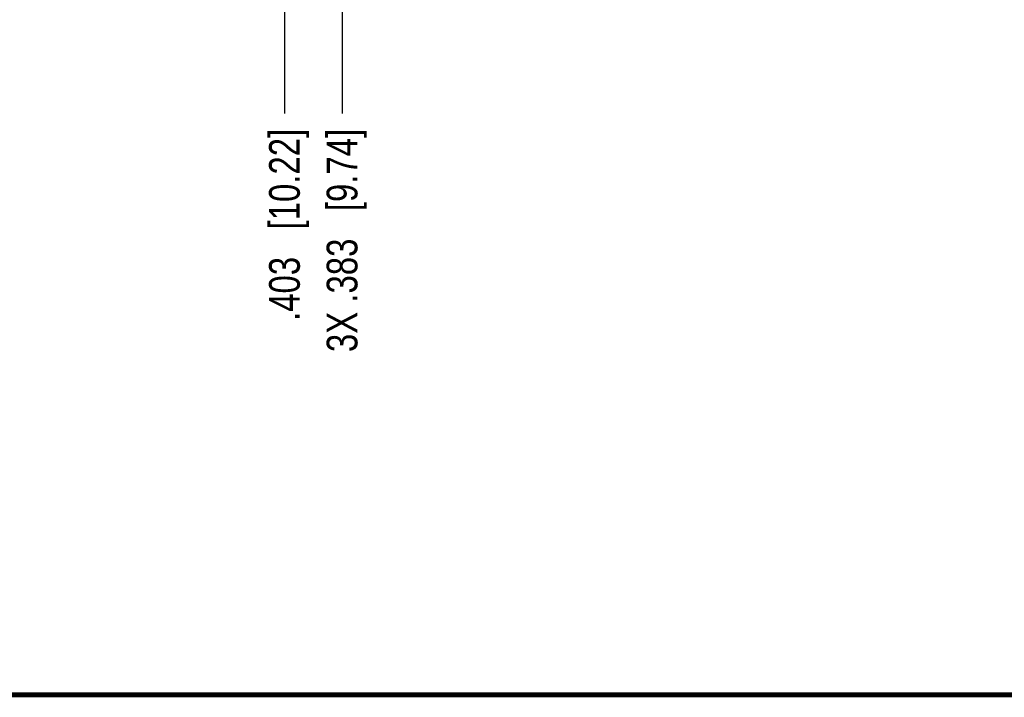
# Model space of a CAD drawing. Header units: inches. Extents: x 0.2 to 16.8, y 0.2 to 10.8.
# Tile 3 of 42: x 7.4 to 11.4, y 0.2 to 3. Entities that reach past the tile are written whole.
import ezdxf

# ---------------------------------------------------------------- set-up
doc = ezdxf.new("R2010")
doc.units = ezdxf.units.IN
doc.header["$LTSCALE"] = 0.935
doc.header["$MEASUREMENT"] = 0
doc.layers.get('0').update_dxf_attribs({"linetype": 'CONTINUOUS'})
doc.layers.add('DIMENSIONS', color=7, linetype='CONTINUOUS')
doc.styles.get("Standard").update_dxf_attribs({"font": 'txt', "width": 0.8})
doc.dimstyles.new('DIMSTYLE_1', dxfattribs={"dimtxt": 0.125, "dimasz": 0.18, "dimexe": 0.18, "dimexo": 0.0625, "dimgap": 0.09, "dimtad": 0, "dimtih": 1, "dimtoh": 1, "dimdec": 3, "dimzin": 4, "dimdsep": 46, "dimtxsty": 'STANDARD', "dimblk": '_FILLED', "dimblk1": '_FILLED', "dimblk2": '_FILLED', "dimcen": 0.09, "dimadec": 0, "dimazin": 0, "dimtp": 0.01, "dimtm": 0.01, "dimtfac": 1, "dimtdec": 3, "dimtofl": 0, "dimtmove": 0, "dimatfit": 3, "dimldrblk": '_FILLED', "dimfxl": 1, "dimtolj": 1, "dimtzin": 4, "dimarcsym": 0})

# ---------------------------------------------------------------- blocks, each defined once
blk = doc.blocks.new('*D20')
at = {"layer": 'DIMENSIONS', "color": 2, "linetype": 'CONTINUOUS'}
blk.add_line((8.6766, 4.1209), (8.6766, 2.6207), dxfattribs=at)
at = {"layer": 'DIMENSIONS', "color": 2, "linetype": 'CONTINUOUS', "insert": (8.6141, 2.5582), "char_height": 0.125, "width": 1.425, "attachment_point": 3, "rotation": 90, "line_spacing_factor": 0.9}
blk.add_mtext('3X .383{\\Ftxt.shx;\\W1.000000;\\H0.125000; }[9.74]', dxfattribs=at)
blk = doc.blocks.new('_FILLED')
at = {"color": 0, "linetype": 'BYBLOCK'}
blk.add_solid([(0, 0), (-1, 0.174), (-1, -0.174)], dxfattribs=at)
blk = doc.blocks.new('*D23')
at = {"layer": 'DIMENSIONS', "color": 2, "linetype": 'CONTINUOUS'}
for p, q in [((8.6575, 5.3208), (8.6575, 5.088)), ((8.6575, 5.088), (8.4425, 4.9231)), ((8.4425, 4.9231), (8.4425, 2.6207))]:
    blk.add_line(p, q, dxfattribs=at)
at = {"layer": 'DIMENSIONS', "color": 2, "linetype": 'CONTINUOUS', "insert": (8.38, 2.5582), "char_height": 0.125, "width": 1.225, "attachment_point": 3, "rotation": 90, "line_spacing_factor": 0.9}
blk.add_mtext('.403{\\Ftxt.shx;\\W1.000000;\\H0.125000; }[10.22]', dxfattribs=at)

msp = doc.modelspace()

# ---------------------------------------------------------------- linework, layer by layer
at = {"color": 7, "linetype": 'CONTINUOUS', "const_width": 0.02}
msp.add_lwpolyline([(0.25, 0.2586), (16.75, 0.2586)], dxfattribs=at)

# ---------------------------------------------------------------- dimensions: what is measured, and where the dimension line sits
at = {"layer": 'DIMENSIONS', "color": 2, "linetype": 'CONTINUOUS'}
dim = msp.add_ordinate_dim(feature_location=(8.6574989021, 5.3207987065), offset=(-0.2149800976, -2.7001291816), dtype=0, origin=(9.0600318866, 5.3832987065), dimstyle='DIMSTYLE_1', dxfattribs=at)
dim.commit()
dim.dimension.update_dxf_attribs({"geometry": '*D23', "text_midpoint": (8.5769408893, 1.722170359)})
dim = msp.add_ordinate_dim(feature_location=(8.6766, 4.1209), offset=(0, -1.5002), dtype=1, origin=(9.06, 4.1834), text='3X <>', dimstyle='DIMSTYLE_1', dxfattribs=at)
dim.commit()
dim.dimension.update_dxf_attribs({"geometry": '*D20', "text_midpoint": (8.7886, 1.6669)})

doc.saveas('drawing.dxf')
